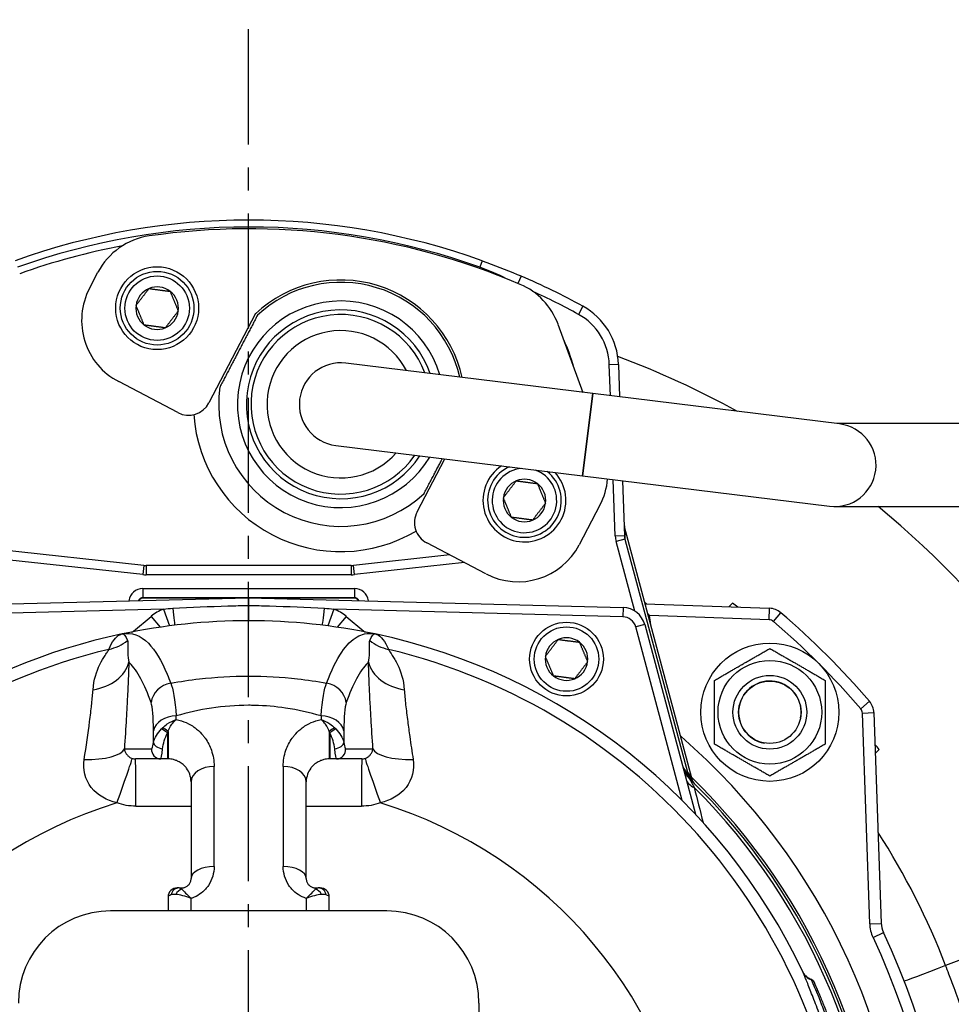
# Model space of a CAD drawing. Header units: millimetres. Extents: x -309 to 8091, y -6405 to -465.
# Tile 41 of 57: x 2870 to 3072, y -2537 to -2324. Entities that reach past the tile are written whole.
import ezdxf

# ---------------------------------------------------------------- set-up
doc = ezdxf.new("R2010")
doc.units = ezdxf.units.MM
doc.header["$LTSCALE"] = 20
doc.linetypes.add('MITTE', pattern=[2, 1.25, -0.25, 0.25, -0.25])
doc.layers.add('02-LINIE-035', color=2, linetype='CONTINUOUS')
doc.layers.add('05-ACHSE', color=1, linetype='MITTE')

msp = doc.modelspace()

# ---------------------------------------------------------------- linework, layer by layer
at = {"layer": '02-LINIE-035'}
for p, q in [((2969.9, -2377.44), (2969.81, -2377.69)), ((2970.41, -2376.03), (2969.9, -2377.44)), ((2885.14, -2382.02), (2886.98, -2378.51)), ((2978.83, -2379.34), (2978.15, -2380.93)), ((2992.24, -2385.91), (2991.27, -2387.66)), ((2921.21, -2387.5), (2911.07, -2406.88)), ((2986.84, -2389.8), (2992.23, -2404.6)), ((2994.38, -2404.86), (2940.79, -2398.26)), ((2999.98, -2398.51), (2997.98, -2398.58)), ((2998.21, -2405.33), (2997.98, -2398.58)), ((2999.98, -2398.51), (3000.22, -2405.58)), ((2904.32, -2408.99), (2891.47, -2402.27)), ((2994.38, -2404.86), (2992.18, -2422.73)), ((2992.18, -2422.73), (2994.38, -2404.86)), ((3047.98, -2411.46), (2994.38, -2404.86)), ((3100.88, -2411.39), (3047.43, -2411.39)), ((2938.59, -2416.13), (2992.18, -2422.73)), ((2956.25, -2430.54), (2962.27, -2419.04)), ((2992.18, -2422.73), (3045.78, -2429.33)), ((2999.28, -2435.82), (2998.85, -2423.55)), ((3000.86, -2423.79), (3001.28, -2435.75)), ((2995.94, -2429.1), (2991.45, -2437.68)), ((3046.88, -2429.39), (3100.88, -2429.39)), ((3016.12, -2489.13), (3001.28, -2433.76)), ((3001.29, -2433.77), (3001.38, -2436.44)), ((3016.12, -2489.13), (3001.29, -2433.77)), ((2971.21, -2444.01), (2958.36, -2437.29)), ((3001.28, -2435.75), (2999.28, -2435.82)), ((3001.38, -2436.44), (2999.45, -2436.95)), ((3003.51, -2452.1), (2999.45, -2436.95)), ((3001.38, -2436.44), (3014.94, -2487.04)), ((2896.92, -2442.16), (2858.3, -2437.96)), ((2896.7, -2444.15), (2858.09, -2439.95)), ((2963.34, -2439.89), (2942.46, -2442.16)), ((2966.52, -2441.56), (2942.68, -2444.15)), ((2896.92, -2442.16), (2896.7, -2444.15)), ((2941.92, -2442.19), (2897.46, -2442.19)), ((2897.46, -2442.19), (2897.46, -2444.19)), ((2941.92, -2442.19), (2941.92, -2444.19)), ((2942.68, -2444.15), (2942.46, -2442.16)), ((2941.92, -2444.19), (2897.46, -2444.19)), ((2896.69, -2447.19), (2942.69, -2447.19)), ((2896.69, -2447.19), (2896.69, -2449.19)), ((2942.69, -2447.19), (2942.69, -2449.19)), ((2838.42, -2451.32), (2919.69, -2449.19)), ((2942.69, -2449.19), (2896.69, -2449.19)), ((2896.69, -2449.19), (2896.77, -2449.27)), ((2916.69, -2449.27), (2896.77, -2449.27)), ((2919.69, -2449.19), (3000.96, -2451.32)), ((2919.69, -2449.19), (2919.69, -2450.86)), ((2942.61, -2449.27), (2922.69, -2449.27)), ((2942.61, -2449.27), (2942.69, -2449.19)), ((2901.17, -2451.68), (2838.47, -2453.32)), ((2901.17, -2451.68), (2902.5, -2455.31)), ((2919.69, -2450.86), (2919.69, -2454.19)), ((2938.21, -2451.68), (2936.88, -2455.31)), ((3000.91, -2453.32), (2938.21, -2451.68)), ((3000.96, -2451.32), (3000.91, -2453.32)), ((3005.78, -2450.53), (3032.75, -2451.48)), ((3024.71, -2450.35), (3023.9, -2451.17)), ((3032.67, -2453.97), (3032.75, -2451.48)), ((2894.67, -2456.44), (2898.49, -2453.23)), ((2898.49, -2453.23), (2900.47, -2455.59)), ((2919.69, -2454.17), (2919.69, -2454.17)), ((2940.89, -2453.23), (2938.91, -2455.59)), ((2940.89, -2453.23), (2944.71, -2456.44)), ((3006.72, -2453.07), (3006.47, -2453.12)), ((3032.67, -2453.97), (3006.72, -2453.07)), ((3033.59, -2454.33), (3035.22, -2452.44)), ((2894.67, -2456.44), (2894.76, -2456.55)), ((2944.71, -2456.44), (2944.62, -2456.55)), ((3005.66, -2455.03), (3003.72, -2455.54)), ((3013.82, -2493.24), (3003.72, -2455.54)), ((3005.66, -2455.03), (3016.69, -2496.2)), ((3006.94, -2454.88), (3006.95, -2454.88)), ((3006.95, -2454.88), (3006.95, -2454.9)), ((2894.28, -2457.01), (2894.28, -2457.01)), ((2895.41, -2457.33), (2895.41, -2457.33)), ((2943.99, -2457.3), (2943.99, -2457.3)), ((2945.09, -2457.01), (2945.09, -2457.01)), ((3052.55, -2473.29), (3054.45, -2471.66)), ((3052.91, -2474.22), (3055.41, -2474.13)), ((3054.51, -2519.98), (3052.91, -2474.22)), ((3055.41, -2474.13), (3057.01, -2519.89)), ((2902.04, -2478.54), (2902.04, -2484.19)), ((2902.19, -2478.23), (2902.19, -2484.19)), ((2929.43, -2479.29), (2929.43, -2479.29)), ((2937.19, -2478.23), (2937.19, -2484.19)), ((2937.34, -2478.54), (2937.34, -2484.19)), ((2910.84, -2480.62), (2910.84, -2480.62)), ((2927.94, -2481.88), (2927.94, -2481.88)), ((2928.54, -2480.62), (2928.54, -2480.62)), ((3055.72, -2482.99), (3056.53, -2482.17)), ((2900.61, -2484.19), (2895.13, -2484.19)), ((2902.04, -2484.19), (2900.61, -2484.19)), ((2902.19, -2484.19), (2902.04, -2484.19)), ((2937.34, -2484.19), (2937.19, -2484.19)), ((2938.76, -2484.19), (2937.34, -2484.19)), ((2944.25, -2484.19), (2938.76, -2484.19)), ((2912.19, -2507.54), (2912.19, -2485.81)), ((2927.19, -2485.81), (2927.19, -2507.54)), ((3014.94, -2487.04), (3014.7, -2487.11)), ((2907.19, -2489.19), (2907.19, -2510.19)), ((2932.19, -2510.19), (2932.19, -2489.19)), ((3015.68, -2488.75), (3015.68, -2488.75)), ((3016.14, -2489.19), (3016.14, -2489.19)), ((3016.14, -2489.19), (3016.14, -2489.19)), ((3115.76, -2511.88), (3070.99, -2529.04)), ((2902.19, -2514.19), (2902.19, -2517.19)), ((2904.58, -2512.19), (2904.19, -2512.19)), ((2904.58, -2512.19), (2905.19, -2512.19)), ((2905.19, -2512.46), (2905.19, -2512.19)), ((2934.19, -2512.19), (2934.8, -2512.19)), ((2934.19, -2512.46), (2934.19, -2512.19)), ((2935.19, -2512.19), (2934.8, -2512.19)), ((2937.19, -2517.19), (2937.19, -2514.19)), ((2907.19, -2517.19), (2907.19, -2514.47)), ((2932.19, -2514.47), (2932.19, -2517.19)), ((2949.69, -2517.19), (2889.69, -2517.19)), ((3054.51, -2519.98), (3057.01, -2519.89)), ((3055.23, -2522.93), (3057.48, -2521.86)), ((2969.69, -2537.19), (2969.69, -2805.19))]:
    msp.add_line(p, q, dxfattribs=at)
for centre, radius in [((2899.82, -2386.32), 9), ((2899.82, -2386.32), 8), ((2899.82, -2386.32), 7), ((2988.69, -2462.51), 8), ((2988.69, -2462.51), 7), ((3032.83, -2474.06), 15), ((3032.83, -2474.06), 11.25), ((3032.83, -2474.06), 8), ((3032.83, -2474.06), 8), ((3032.83, -2474.06), 6.77)]:
    msp.add_circle(centre, radius, dxfattribs=at)
for centre, radius, start, end in [((2919.69, -2517.19), 150, 70.2372, 109.7628), ((2919.69, -2517.19), 148.5, 70.2372, 109.7628), ((2900.27, -2385.47), 15, 98.2712, 152.3657), ((2919.69, -2519.07), 150, 66.8569, 98.2712), ((2919.69, -2517.19), 147, 100.7438, 109.7628), ((2919.69, -2517.19), 150, 61.0746, 66.7807), ((2899.82, -2386.32), 4.62, 52.4483, 112.4483), ((2939.69, -2407.19), 27, 12.4504, 133.1775), ((2939.69, -2407.19), 26.5, 12.8331, 132.9956), ((2972.75, -2394.93), 15, 20, 66.8569), ((2898.43, -2388.98), 15, 152.3657, 242.3657), ((2899.82, -2386.32), 4.62, 112.4483, 172.4483), ((2899.82, -2386.32), 4.62, 352.4483, 52.4483), ((2919.69, -2517.19), 148, 61.0746, 65.3627), ((2899.82, -2386.32), 4.62, 172.4483, 232.4483), ((2939.69, -2407.19), 22.44, 16.6194, 329.339), ((2984.99, -2399.03), 15, 2, 61.0746), ((2899.82, -2386.32), 4.62, 292.4483, 352.4483), ((2939.69, -2407.19), 20.5, 19.0208, 326.9375), ((2939.69, -2407.19), 19.5, 20.4656, 325.4928), ((2984.99, -2399.03), 13, 2, 61.0746), ((2899.82, -2386.32), 4.62, 232.4483, 292.4483), ((2939.69, -2407.19), 16, 27.208, 318.7503), ((2959.25, -2407.08), 32, 14.2901, 25.7099), ((2939.69, -2407.19), 9, 82.9792, 262.9792), ((2939.69, -2407.19), 9, 82.9792, 262.9792), ((2930.04, -2583.04), 198.88, 61.215, 69.4608), ((2939.69, -2407.19), 26.5, 171.7357, 312.9956), ((2906.64, -2404.56), 5, 242.3657, 332.3657), ((2939.69, -2407.19), 32, 184.0161, 300.7153), ((3046.88, -2420.39), 9, 262.9792, 82.9792), ((3046.88, -2420.39), 9, 262.9792, 82.9792), ((2979.56, -2428.07), 9, 123.4876, 42.4708), ((2979.56, -2428.07), 8, 114.1808, 51.7776), ((2979.56, -2428.07), 7, 95.1448, 70.8136), ((2979.56, -2428.07), 4.62, 112.4483, 172.4483), ((2979.56, -2428.07), 4.62, 52.4483, 112.4483), ((2979.56, -2428.07), 4.62, 352.4483, 52.4483), ((2982.66, -2422.15), 15, 332.3657, 355.2335), ((2979.56, -2428.07), 4.62, 172.4483, 232.4483), ((2979.56, -2428.07), 4.62, 292.4483, 352.4483), ((2960.68, -2432.86), 5, 152.3657, 242.3657), ((2930.04, -2583.04), 198.88, 20.9631, 50.582), ((2979.56, -2428.07), 4.62, 232.4483, 292.4483), ((2978.17, -2430.72), 15, 242.3657, 332.3657), ((2897.46, -2437.19), 5, 263.7858, 270), ((2941.92, -2437.19), 5, 270, 276.2142), ((2897.46, -2437.19), 7, 263.7858, 270), ((2941.92, -2437.19), 7, 270, 276.2142), ((2904.28, -2460.12), 9, 110.2169, 130), ((2935.1, -2460.12), 9, 50, 69.7831), ((3000.83, -2456.32), 5, 15, 88.5), ((2919.69, -2587.19), 172.5, 52.0144, 52.4947), ((3032.61, -2455.47), 4, 49.3932, 88), ((2919.69, -2587.19), 133, 78.0776, 101.9224), ((3000.83, -2456.32), 3, 15, 88.5), ((2996.95, -2455.23), 10, 2, 12.4775), ((3032.61, -2455.47), 1.5, 49.3932, 88), ((2919.69, -2587.19), 175, 40.6068, 49.3932), ((2919.69, -2587.19), 177.5, 40.6068, 49.3932), ((2894.02, -2455.67), 1, 281.0422, 310), ((2945.36, -2455.67), 1, 230, 258.9578), ((2919.69, -2587.19), 133, 101.9224, 144.7955), ((2919.69, -2587.19), 133, 25.2045, 78.0776), ((2988.69, -2462.51), 4.62, 112.6173, 172.6173), ((2988.69, -2462.51), 4.62, 52.6173, 112.6173), ((2919.69, -2587.19), 130.37, 103.4591, 247.448), ((2919.69, -2587.19), 130.37, 292.552, 76.5409), ((2988.69, -2462.51), 4.62, 352.6173, 52.6173), ((2988.69, -2462.51), 4.62, 172.6173, 232.6173), ((2988.69, -2462.51), 4.62, 292.6173, 352.6173), ((2919.69, -2587.19), 124.09, 78.7629, 78.7633), ((2988.69, -2462.51), 4.62, 232.6173, 292.6173), ((3032.83, -2474.06), 6.79, 350, 260), ((2919.69, -2587.18), 120.99, 102.5185939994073, 102.5186286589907), ((2919.69, -2587.19), 120, 100.6703, 100.6708), ((2919.69, -2587.19), 120, 97.9969, 97.9973), ((2919.69, -2587.19), 120, 82.0027, 82.0031), ((2919.67, -2587.28), 121.09, 77.48136873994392, 77.48140508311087), ((2918.74, -2582.03), 112.75, 100.4799388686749, 100.4799462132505), ((2919.69, -2587.19), 118, 97.9174, 97.9188), ((2919.69, -2587.19), 118, 82.0812, 82.0825), ((2919.66, -2587.1), 119.9, 106.4870867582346, 106.4871416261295), ((2919.64, -2587.35), 120.17, 73.51391763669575, 73.51394776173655), ((3051.41, -2474.27), 1.5, 2, 40.6068), ((3051.41, -2474.27), 4, 2, 40.6068), ((2919.71, -2587.25), 118.06, 106.9003, 106.9004), ((2919.7, -2587.15), 117.96, 73.10179700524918, 73.10184596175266), ((2919.69, -2587.19), 143, 310.9811, 49.0189), ((2919.69, -2587.19), 172.5, 37.5053, 37.9856), ((3018.82, -2484.82), 5, 195, 225.9232), ((2914.86, -2588.49), 142.5, 45.246, 45.3887), ((2919.69, -2587.19), 137.5, 314.0768, 45.9232), ((2919.69, -2587.19), 138, 314.1915, 45.8085), ((2919.69, -2587.19), 136.85, 314.9689, 45.0311), ((2919.69, -2587.19), 97.73, 107.0054, 239.2299), ((2919.69, -2587.19), 97.73, 300.7701, 72.9946), ((2904.19, -2514.19), 2, 90, 180), ((2935.19, -2514.19), 2, 0, 90), ((2889.69, -2537.19), 20, 90, 180), ((2949.69, -2537.19), 20, 0, 90), ((3062, -2519.71), 7.5, 182, 205.3683), ((3062, -2519.71), 5, 182, 205.3683), ((2919.69, -2587.19), 152.5, 334.6317, 25.3683), ((2919.69, -2587.19), 150, 334.6317, 25.3683)]:
    msp.add_arc(centre, radius, start, end, dxfattribs=at)
for centre, major_axis, ratio, start_param, end_param in [((3004.18, -2432.99), (-3, -0.1), 0.993293, 0, 0.228372), ((3004.27, -2435.64), (-0.18, 5.03), 0.993293, 1.570796, 1.799169), ((3004.27, -2435.64), (-0.11, 3.05), 0.984518, 1.570796, 1.799169), ((2896.69, -2450.19), (2.12, -2.12), 0.999315, 2.356537, 3.820523), ((2942.69, -2450.19), (2.12, 2.12), 0.999315, 5.604255, 7.068241), ((2896.69, -2450.19), (0.71, -0.71), 0.996585, 2.356537, 3.54639), ((2896.77, -2450.27), (0.708, -0.708), 0.999315, 2.356537, 3.454734), ((2942.61, -2450.27), (0.708, 0.708), 0.999315, 5.970044, 7.068241), ((2942.69, -2450.19), (0.71, 0.71), 0.996585, 5.878388, 7.068241), ((2903.19, -2451.19), (0.48, -3.97), 0.006873, 4.784759, 6.283185), ((2936.19, -2451.19), (-0.48, -3.97), 0.006873, 0, 1.498426), ((2887.05, -2450.81), (-9.3, 3.69), 0.979433, 2.173457, 2.62901), ((2952.33, -2450.81), (9.3, 3.69), 0.979433, 3.654175, 4.109728), ((2883.8, -2461.84), (10, -0.12), 0.748421, 4.933077, 6.124919), ((2955.58, -2461.84), (-10, -0.12), 0.748421, 0.158266, 1.350108), ((2903.44, -2472.57), (4.7, 1.69), 0.974274, 1.371163, 2.659292), ((2935.94, -2472.57), (4.7, -1.69), 0.974274, 0.4823, 1.77043), ((2903.97, -2478.61), (-5, -0.04), 0.748861, 4.706775, 6.124799), ((2901.94, -2587.18), (-1.04, -149.99), 0.012561, 2.409492, 2.417229), ((2937.44, -2587.18), (-1.04, 149.99), 0.012561, 0.724364, 0.732101), ((2935.41, -2478.61), (5, -0.04), 0.748861, 0.158387, 1.57641), ((2903.6, -2479.9), (4.25, 3.89), 0.62067, 1.615698, 1.676513), ((2902.04, -2478.8), (-1.59, 1.21), 0.104378, 4.791572, 5.734225), ((2902.19, -2478.61), (-1.56, 1.26), 0.151736, 4.8343, 5.699416), ((2937.19, -2478.61), (1.56, 1.26), 0.151736, 0.58377, 1.448885), ((2937.34, -2478.8), (1.59, 1.21), 0.104378, 0.54896, 1.491613), ((2935.78, -2479.9), (4.25, -3.89), 0.62067, 1.465079, 1.525895), ((2897.44, -2588.18), (0.77, 147.76), 0.01024, 5.52742, 5.553436), ((2901.69, -2479.37), (0, -2), 0.004144, 4.714901, 4.714944), ((2903.75, -2480.02), (2.14, 5.36), 0.373031, 1.381084, 1.441958), ((2935.63, -2480.02), (-2.14, 5.36), 0.373031, 4.841227, 4.902101), ((2937.69, -2479.37), (0, -2), 0.004144, 1.568242, 1.568284), ((2941.94, -2588.18), (0.77, -147.76), 0.01024, 3.871342, 3.897358), ((2882.82, -2480.98), (9.98, -0.65), 0.329595, 4.850715, 6.172243), ((2900.61, -2482.19), (0, -2), 0.994463, 4.609562, 6.283185), ((2901.02, -2480.86), (-1.97, 0.35), 0.552034, 0.125692, 1.659702), ((2938.36, -2480.86), (1.97, 0.35), 0.552034, 4.623483, 6.157494), ((2938.76, -2482.19), (0, -2), 0.994463, 0, 1.673623), ((2956.56, -2480.98), (-9.98, -0.65), 0.329595, 0.110942, 1.43247), ((2891.03, -2493.48), (3.37, 9.42), 0.015644, 4.691397, 6.247549), ((2895.13, -2494.19), (0, 10), 0.006687, 4.687077, 6.283185), ((2944.25, -2494.19), (0, 10), 0.006687, 0, 1.596108), ((2948.35, -2493.48), (-3.37, 9.42), 0.015644, 0.035637, 1.591788), ((2912.19, -2489.19), (-5, 0), 0.675862, 4.712389, 6.283185), ((2927.19, -2489.19), (5, 0), 0.675862, 0, 1.570796), ((3019.48, -2487.3), (-4.83, -1.29), 0.661971, 0, 0.717845), ((3016.39, -2486.65), (-1.39, -1.44), 0.685613, 5.561339, 6.020176), ((3018.82, -2486.31), (-2.26, 3.83), 0.876884, 1.264014, 1.8641), ((3020.02, -2486), (-3.52, -3.55), 0.998651, 5.754706, 6.283185), ((2919.69, -2131.01), (-3635.31, 0), 0.099977, 1.564058, 1.567358), ((2919.69, -2131.01), (-3635.31, 0), 0.099977, 1.574235, 1.577535), ((2912.19, -2510.19), (-5, 0), 0.531034, 4.712389, 6.283185), ((2927.19, -2510.19), (5, 0), 0.531034, 0, 1.570796), ((2904.58, -2514.19), (0, 2), 0.898656, 0, 1.323775), ((2905.19, -2514.36), (-0.8, -1.83), 0.76049, 3.664735, 4.642436), ((2934.19, -2514.36), (0.8, -1.83), 0.76049, 1.64075, 2.618451), ((2934.8, -2514.19), (0, 2), 0.898656, 4.95941, 6.283185), ((3071.37, -2528.89), (-9.33, -3.59), 0.000045, 4.75351, 6.283185), ((3042.74, -2529.28), (-2.71, -1.28), 0.986251, 0, 0.81922)]:
    msp.add_ellipse(centre, major_axis=major_axis, ratio=ratio, start_param=start_param, end_param=end_param, dxfattribs=at)
for points in [[(2975.52, -2379.84), (2973.7, -2378.93), (2971.82, -2378.13), (2969.9, -2377.44)], [(3001.28, -2433.76), (3001.28, -2433.76), (3001.28, -2433.76), (3001.28, -2433.76)], [(2901.17, -2451.68), (2901.84, -2451.58), (2902.52, -2451.52), (2903.2, -2451.48)], [(2936.18, -2451.48), (2936.86, -2451.52), (2937.54, -2451.58), (2938.21, -2451.68)], [(3006.16, -2450.55), (3006, -2450.45), (3005.85, -2450.35), (3005.69, -2450.26)], [(2892.21, -2457.06), (2892.59, -2456.98), (2892.95, -2457.47), (2893.38, -2458.49)], [(2946, -2458.49), (2946.42, -2457.47), (2946.79, -2456.98), (2947.17, -2457.06)], [(2902.76, -2467.74), (2903.28, -2468.85), (2903.66, -2471.33), (2903.97, -2474.86)], [(2935.41, -2474.86), (2935.72, -2471.33), (2936.1, -2468.85), (2936.62, -2467.74)], [(2899.03, -2478.05), (2899.01, -2475.05), (2898.85, -2472.91), (2898.51, -2471.94)], [(2940.87, -2471.94), (2940.53, -2472.91), (2940.37, -2475.05), (2940.35, -2478.05)], [(2900.61, -2484.19), (2900.71, -2484.19), (2900.86, -2483.35), (2901, -2481.98)], [(2938.76, -2484.19), (2938.67, -2484.19), (2938.52, -2483.35), (2938.38, -2481.98)], [(2894.4, -2484.07), (2894.64, -2484.15), (2894.88, -2484.19), (2895.13, -2484.19)], [(2944.25, -2484.19), (2944.5, -2484.19), (2944.75, -2484.15), (2944.98, -2484.07)], [(3013.92, -2485.85), (3014.19, -2486.29), (3014.45, -2486.71), (3014.7, -2487.11)], [(3015.19, -2487.29), (3015.23, -2487.33), (3015.32, -2487.61), (3015.46, -2488.04)], [(3016.4, -2490.37), (3017.04, -2492.86), (3017.68, -2495.4), (3018.34, -2497.99)], [(2895.19, -2494.45), (2893.79, -2494.45), (2892.43, -2494.21), (2891.11, -2493.73)], [(2948.27, -2493.73), (2946.95, -2494.21), (2945.59, -2494.45), (2944.19, -2494.45)], [(3070.99, -2529.04), (3067.12, -2518.96), (3062.19, -2509.27), (3056.34, -2500.16)], [(2902.83, -2513.7), (2902.41, -2513.85), (2902.19, -2514.02), (2902.19, -2514.19)], [(2903.86, -2513.62), (2903.46, -2513.58), (2903.11, -2513.61), (2902.83, -2513.7)], [(2907.19, -2514.47), (2905.97, -2514.01), (2904.77, -2513.7), (2903.86, -2513.62)], [(2904.58, -2512.19), (2904.74, -2512.19), (2904.95, -2512.29), (2905.19, -2512.46)], [(2905.19, -2512.46), (2905.57, -2512.87), (2906.32, -2513.63), (2907.19, -2514.47)], [(2932.19, -2514.47), (2933.06, -2513.63), (2933.81, -2512.87), (2934.19, -2512.46)], [(2935.52, -2513.62), (2934.61, -2513.7), (2933.41, -2514.01), (2932.19, -2514.47)], [(2934.19, -2512.46), (2934.43, -2512.29), (2934.64, -2512.19), (2934.8, -2512.19)], [(2936.55, -2513.7), (2936.27, -2513.61), (2935.92, -2513.58), (2935.52, -2513.62)], [(2937.19, -2514.19), (2937.19, -2514.02), (2936.97, -2513.85), (2936.55, -2513.7)], [(3041.75, -2531.98), (3041.75, -2531.98), (3041.75, -2531.98), (3041.75, -2531.98)], [(3042.43, -2532.67), (3042.51, -2532.87), (3042.69, -2533.28), (3042.96, -2533.88)]]:
    msp.add_open_spline(points, degree=3, dxfattribs=at)
for points, knots in [([(2970.41, -2376.03), (2972.95, -2376.94), (2975.47, -2377.93), (2977.97, -2378.98), (2978.25, -2379.1), (2978.54, -2379.22), (2978.83, -2379.34)], [0, 0, 0, 0, 0.896485, 0.896485, 0.896485, 1, 1, 1, 1]), ([(3001.18, -2433.09), (3001.19, -2433.2), (3001.2, -2433.31), (3001.23, -2433.54), (3001.25, -2433.65), (3001.28, -2433.76)], [0, 0, 0, 0, 0.03423719, 0.03423719, 0.06803143, 0.06803143, 0.06803143, 0.06803143]), ([(3001.29, -2433.77), (3001.28, -2433.76), (3001.28, -2433.76), (3001.28, -2433.76), (3001.28, -2433.76), (3001.28, -2433.76)], [0, 0, 0, 0, 0.0004882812, 0.0004882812, 0.0007730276, 0.0007730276, 0.0007730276, 0.0007730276]), ([(2903.2, -2451.48), (2907.19, -2451.25), (2911.19, -2451.08), (2915.19, -2450.96), (2916.69, -2450.92), (2918.19, -2450.89), (2919.69, -2450.86)], [0, 0, 0, 0, 0.727137, 0.727137, 0.727137, 1, 1, 1, 1]), ([(2919.69, -2450.86), (2921.19, -2450.89), (2922.69, -2450.92), (2924.19, -2450.96), (2928.19, -2451.08), (2932.19, -2451.25), (2936.18, -2451.48)], [0, 0, 0, 0, 0.272863, 0.272863, 0.272863, 1, 1, 1, 1]), ([(3006.35, -2452.67), (3006.42, -2452.73), (3006.49, -2452.8), (3006.56, -2452.87), (3006.62, -2452.94), (3006.67, -2453), (3006.72, -2453.07)], [0.94892857, 0.94892857, 0.94892857, 0.94892857, 0.97683477, 0.97683477, 0.97683477, 1, 1, 1, 1]), ([(2889.35, -2460.4), (2889.68, -2459.55), (2890.05, -2458.85), (2890.47, -2458.31), (2890.86, -2457.8), (2891.28, -2457.44), (2891.72, -2457.23), (2891.88, -2457.15), (2892.05, -2457.1), (2892.21, -2457.06)], [0, 0, 0, 0, 0.4321887, 0.4321887, 0.4321887, 0.8458026, 0.8458026, 0.8458026, 1, 1, 1, 1]), ([(2892.21, -2457.06), (2894.28, -2456.63), (2896.19, -2457.32), (2897.94, -2459.08), (2899.41, -2460.57), (2900.75, -2462.82), (2902, -2465.81), (2902.26, -2466.42), (2902.51, -2467.07), (2902.76, -2467.74)], [0, 0, 0, 0, 0.497038, 0.497038, 0.497038, 0.91486, 0.91486, 0.91486, 1, 1, 1, 1]), ([(2893.38, -2458.49), (2893.46, -2458.67), (2893.47, -2458.92), (2893.47, -2459.23), (2893.47, -2459.53), (2893.46, -2459.88), (2893.45, -2460.29), (2893.44, -2461.06), (2893.46, -2462.01), (2893.66, -2463.14)], [0, 0, 0, 0, 0.265918, 0.265918, 0.265918, 0.519268, 0.519268, 0.519268, 1, 1, 1, 1]), ([(2936.62, -2467.74), (2937.63, -2464.98), (2938.72, -2462.74), (2939.88, -2461.02), (2940.93, -2459.46), (2942.06, -2458.35), (2943.25, -2457.68), (2943.76, -2457.39), (2944.3, -2457.18), (2944.84, -2457.06), (2945.59, -2456.89), (2946.37, -2456.89), (2947.17, -2457.06)], [0, 0, 0, 0, 0.349626, 0.349626, 0.349626, 0.668314, 0.668314, 0.668314, 0.80729, 0.80729, 0.80729, 1, 1, 1, 1]), ([(2945.72, -2463.14), (2945.92, -2462.01), (2945.94, -2461.06), (2945.93, -2460.29), (2945.92, -2459.88), (2945.91, -2459.53), (2945.91, -2459.23), (2945.91, -2459.08), (2945.91, -2458.94), (2945.92, -2458.82), (2945.94, -2458.69), (2945.96, -2458.58), (2946, -2458.49)], [0, 0, 0, 0, 0.481674, 0.481674, 0.481674, 0.73493, 0.73493, 0.73493, 0.86684, 0.86684, 0.86684, 1, 1, 1, 1]), ([(2947.17, -2457.06), (2947.63, -2457.16), (2948.09, -2457.43), (2948.52, -2457.86), (2948.97, -2458.31), (2949.39, -2458.94), (2949.76, -2459.75), (2949.85, -2459.95), (2949.94, -2460.17), (2950.03, -2460.4)], [0, 0, 0, 0, 0.4330124, 0.4330124, 0.4330124, 0.8836623, 0.8836623, 0.8836623, 1, 1, 1, 1]), ([(2885.9, -2469.17), (2886.05, -2467.02), (2886.66, -2465.2), (2887.39, -2463.69), (2887.75, -2462.94), (2888.16, -2462.27), (2888.53, -2461.71), (2888.73, -2461.39), (2888.93, -2461.1), (2889.08, -2460.86), (2889.19, -2460.69), (2889.28, -2460.53), (2889.35, -2460.4)], [0, 0, 0, 0, 0.5, 0.5, 0.5, 0.751514, 0.751514, 0.751514, 0.895882, 0.895882, 0.895882, 1, 1, 1, 1]), ([(2950.03, -2460.4), (2950.19, -2460.71), (2950.5, -2461.16), (2950.86, -2461.71), (2951.03, -2461.98), (2951.21, -2462.28), (2951.4, -2462.6), (2951.6, -2462.94), (2951.8, -2463.3), (2951.99, -2463.69), (2952.72, -2465.19), (2953.33, -2467.02), (2953.48, -2469.17)], [0, 0, 0, 0, 0.248443, 0.248443, 0.248443, 0.371015, 0.371015, 0.371015, 0.499544, 0.499544, 0.499544, 1, 1, 1, 1]), ([(2893.66, -2463.14), (2893.64, -2464.43), (2893.6, -2465.81), (2893.54, -2467.27), (2893.52, -2467.75), (2893.5, -2468.25), (2893.48, -2468.74), (2893.47, -2468.97), (2893.46, -2469.19), (2893.45, -2469.42)], [0, 0, 0, 0, 0.677989, 0.677989, 0.677989, 0.90028, 0.90028, 0.90028, 1, 1, 1, 1]), ([(2898.51, -2471.94), (2897.1, -2467.95), (2895.55, -2465.11), (2893.84, -2463.33), (2893.78, -2463.27), (2893.72, -2463.21), (2893.66, -2463.14)], [0, 0, 0, 0, 0.965203, 0.965203, 0.965203, 1, 1, 1, 1]), ([(2945.72, -2463.14), (2945.66, -2463.21), (2945.6, -2463.27), (2945.54, -2463.33), (2943.83, -2465.11), (2942.28, -2467.95), (2940.87, -2471.94)], [0, 0, 0, 0, 0.034797, 0.034797, 0.034797, 1, 1, 1, 1]), ([(2945.93, -2469.42), (2945.91, -2469.02), (2945.9, -2468.63), (2945.88, -2468.24), (2945.86, -2467.92), (2945.85, -2467.59), (2945.84, -2467.28), (2945.78, -2465.82), (2945.74, -2464.43), (2945.72, -2463.14)], [0, 0, 0, 0, 0.174828, 0.174828, 0.174828, 0.322261, 0.322261, 0.322261, 1, 1, 1, 1]), ([(2902.76, -2467.74), (2904.82, -2467.36), (2906.9, -2467.05), (2909.01, -2466.81), (2912.54, -2466.41), (2916.06, -2466.2), (2919.63, -2466.2), (2919.65, -2466.2), (2919.67, -2466.2), (2919.68, -2466.2), (2923.24, -2466.2), (2926.76, -2466.4), (2930.28, -2466.8), (2932.41, -2467.04), (2934.53, -2467.36), (2936.62, -2467.74)], [0.0000004, 0.0000004, 0.0000004, 0.0000004, 0.1862605, 0.1862605, 0.1862605, 0.4985428, 0.4985428, 0.4985428, 0.5, 0.5, 0.5, 0.8111526, 0.8111526, 0.8111526, 0.9999997, 0.9999997, 0.9999997, 0.9999997]), ([(2883.98, -2484.32), (2884.43, -2481.42), (2884.82, -2478.66), (2885.16, -2476.08), (2885.24, -2475.44), (2885.32, -2474.81), (2885.4, -2474.2), (2885.47, -2473.59), (2885.54, -2473), (2885.6, -2472.42), (2885.61, -2472.33), (2885.62, -2472.24), (2885.63, -2472.15), (2885.74, -2471.11), (2885.83, -2470.11), (2885.9, -2469.17)], [0, 0, 0, 0, 0.504061, 0.504061, 0.504061, 0.628889, 0.628889, 0.628889, 0.753092, 0.753092, 0.753092, 0.772384, 0.772384, 0.772384, 1, 1, 1, 1]), ([(2953.48, -2469.17), (2953.56, -2470.19), (2953.65, -2471.28), (2953.77, -2472.42), (2953.84, -2473), (2953.9, -2473.59), (2953.98, -2474.2), (2954.05, -2474.81), (2954.13, -2475.44), (2954.22, -2476.08), (2954.35, -2477.14), (2954.5, -2478.23), (2954.66, -2479.35), (2954.89, -2480.95), (2955.14, -2482.62), (2955.4, -2484.32)], [0, 0, 0, 0, 0.247747, 0.247747, 0.247747, 0.372352, 0.372352, 0.372352, 0.497319, 0.497319, 0.497319, 0.703638, 0.703638, 0.703638, 1, 1, 1, 1]), ([(2893.45, -2469.42), (2893.44, -2469.45), (2893.44, -2469.49), (2893.44, -2469.52), (2893.4, -2470.27), (2893.36, -2471.04), (2893.32, -2471.83), (2893.26, -2473), (2893.19, -2474.2), (2893.12, -2475.43), (2892.99, -2477.53), (2892.86, -2479.72), (2892.71, -2481.99)], [0, 0, 0, 0, 0.009223, 0.009223, 0.009223, 0.207241, 0.207241, 0.207241, 0.5, 0.5, 0.5, 1, 1, 1, 1]), ([(2946.67, -2481.99), (2946.52, -2479.72), (2946.39, -2477.54), (2946.26, -2475.44), (2946.19, -2474.21), (2946.12, -2473.01), (2946.06, -2471.84), (2946.02, -2471.05), (2945.98, -2470.27), (2945.94, -2469.53), (2945.94, -2469.49), (2945.94, -2469.45), (2945.93, -2469.42)], [0, 0, 0, 0, 0.5, 0.5, 0.5, 0.791988, 0.791988, 0.791988, 0.990248, 0.990248, 0.990248, 1, 1, 1, 1]), ([(2935.41, -2474.86), (2932.94, -2474.13), (2930.36, -2473.55), (2927.71, -2473.15), (2925.5, -2472.82), (2923.26, -2472.62), (2920.99, -2472.57), (2920.55, -2472.56), (2920.11, -2472.55), (2919.66, -2472.55), (2919.66, -2472.55), (2919.65, -2472.55), (2919.65, -2472.55), (2916.92, -2472.56), (2914.25, -2472.76), (2911.6, -2473.16), (2908.96, -2473.56), (2906.41, -2474.14), (2903.97, -2474.86)], [0, 0, 0, 0, 0.250151, 0.250151, 0.250151, 0.459302, 0.459302, 0.459302, 0.5, 0.5, 0.5, 0.500476, 0.500476, 0.500476, 0.751079, 0.751079, 0.751079, 1, 1, 1, 1]), ([(2901, -2477.43), (2901.32, -2477.12), (2901.67, -2476.84), (2902.03, -2476.59), (2902.64, -2476.17), (2903.31, -2475.85), (2903.97, -2475.64)], [0, 0, 0, 0, 0.3773337, 0.3773337, 0.3773337, 0.9999323, 0.9999323, 0.9999323, 0.9999323]), ([(2902.19, -2478.23), (2902.34, -2477.83), (2902.52, -2477.44), (2902.72, -2477.1), (2902.92, -2476.77), (2903.14, -2476.47), (2903.37, -2476.21), (2903.47, -2476.1), (2903.58, -2475.99), (2903.68, -2475.89), (2903.73, -2475.84), (2903.78, -2475.8), (2903.83, -2475.75), (2903.85, -2475.73), (2903.88, -2475.71), (2903.9, -2475.69), (2903.91, -2475.68), (2903.93, -2475.67), (2903.94, -2475.66), (2903.94, -2475.66), (2903.95, -2475.65), (2903.96, -2475.65), (2903.96, -2475.65), (2903.96, -2475.64), (2903.96, -2475.64), (2903.97, -2475.64), (2903.97, -2475.64), (2903.97, -2475.64)], [0, 0, 0, 0, 0.372379, 0.372379, 0.372379, 0.720983, 0.720983, 0.720983, 0.867591, 0.867591, 0.867591, 0.935969, 0.935969, 0.935969, 0.968822, 0.968822, 0.968822, 0.98477, 0.98477, 0.98477, 0.992543, 0.992543, 0.992543, 0.995838, 0.995838, 0.995838, 1, 1, 1, 1]), ([(2903.97, -2475.64), (2904.17, -2475.67), (2904.36, -2475.71), (2904.55, -2475.76), (2905.3, -2475.95), (2906, -2476.22), (2906.65, -2476.55), (2907.03, -2476.75), (2907.38, -2476.96), (2907.72, -2477.19), (2907.95, -2477.35), (2908.17, -2477.52), (2908.39, -2477.7), (2908.91, -2478.12), (2909.38, -2478.59), (2909.78, -2479.08), (2909.94, -2479.28), (2910.1, -2479.48), (2910.24, -2479.68), (2910.82, -2480.5), (2911.27, -2481.38), (2911.59, -2482.28), (2911.99, -2483.42), (2912.19, -2484.6), (2912.19, -2485.81)], [0, 0, 0, 0, 0.03379, 0.03379, 0.03379, 0.169557, 0.169557, 0.169557, 0.25, 0.25, 0.25, 0.306466, 0.306466, 0.306466, 0.444259, 0.444259, 0.444259, 0.5, 0.5, 0.5, 0.721826, 0.721826, 0.721826, 1, 1, 1, 1]), ([(2927.19, -2485.81), (2927.19, -2484.6), (2927.39, -2483.42), (2927.79, -2482.28), (2928.11, -2481.38), (2928.56, -2480.5), (2929.14, -2479.68), (2929.28, -2479.48), (2929.44, -2479.28), (2929.6, -2479.08), (2930, -2478.59), (2930.47, -2478.12), (2930.99, -2477.7), (2931.21, -2477.52), (2931.43, -2477.35), (2931.66, -2477.19), (2932, -2476.96), (2932.35, -2476.75), (2932.73, -2476.55), (2933.38, -2476.22), (2934.08, -2475.95), (2934.83, -2475.76), (2935.02, -2475.71), (2935.21, -2475.67), (2935.41, -2475.64)], [0, 0, 0, 0, 0.278174, 0.278174, 0.278174, 0.5, 0.5, 0.5, 0.555741, 0.555741, 0.555741, 0.693534, 0.693534, 0.693534, 0.75, 0.75, 0.75, 0.830443, 0.830443, 0.830443, 0.96621, 0.96621, 0.96621, 1, 1, 1, 1]), ([(2935.41, -2475.64), (2936.07, -2475.85), (2936.74, -2476.17), (2937.34, -2476.59), (2937.71, -2476.84), (2938.06, -2477.12), (2938.38, -2477.43)], [0.0000677, 0.0000677, 0.0000677, 0.0000677, 0.6226663, 0.6226663, 0.6226663, 1, 1, 1, 1]), ([(2937.19, -2478.23), (2937.04, -2477.83), (2936.86, -2477.44), (2936.66, -2477.1), (2936.46, -2476.77), (2936.24, -2476.47), (2936.01, -2476.21), (2935.91, -2476.1), (2935.8, -2475.99), (2935.7, -2475.89), (2935.65, -2475.84), (2935.6, -2475.8), (2935.55, -2475.75), (2935.53, -2475.73), (2935.5, -2475.71), (2935.48, -2475.69), (2935.46, -2475.68), (2935.45, -2475.67), (2935.44, -2475.66), (2935.44, -2475.66), (2935.43, -2475.65), (2935.42, -2475.65), (2935.42, -2475.65), (2935.42, -2475.64), (2935.42, -2475.64), (2935.41, -2475.64), (2935.41, -2475.64), (2935.41, -2475.64)], [0, 0, 0, 0, 0.372379, 0.372379, 0.372379, 0.720983, 0.720983, 0.720983, 0.867591, 0.867591, 0.867591, 0.935969, 0.935969, 0.935969, 0.968822, 0.968822, 0.968822, 0.98477, 0.98477, 0.98477, 0.992543, 0.992543, 0.992543, 0.995838, 0.995838, 0.995838, 1, 1, 1, 1]), ([(2899.04, -2480.65), (2899.14, -2480.14), (2899.36, -2479.6), (2899.67, -2479.08), (2899.96, -2478.59), (2900.33, -2478.12), (2900.75, -2477.68)], [0, 0, 0, 0, 0.517979, 0.517979, 0.517979, 1, 1, 1, 1]), ([(2938.63, -2477.68), (2939.05, -2478.12), (2939.42, -2478.59), (2939.71, -2479.08), (2940.02, -2479.6), (2940.24, -2480.14), (2940.34, -2480.65)], [0, 0, 0, 0, 0.482021, 0.482021, 0.482021, 1, 1, 1, 1]), ([(2901, -2481.98), (2901.06, -2481.43), (2901.19, -2480.84), (2901.38, -2480.23), (2901.56, -2479.66), (2901.79, -2479.09), (2902.04, -2478.54)], [0, 0, 0, 0, 0.517352, 0.517352, 0.517352, 1, 1, 1, 1]), ([(2938.38, -2481.98), (2938.32, -2481.43), (2938.19, -2480.84), (2938, -2480.23), (2937.82, -2479.66), (2937.59, -2479.09), (2937.34, -2478.54)], [0, 0, 0, 0, 0.517352, 0.517352, 0.517352, 1, 1, 1, 1]), ([(2892.71, -2481.99), (2893.33, -2481.99), (2893.95, -2481.99), (2895.93, -2481.99), (2897.28, -2481.99), (2898.64, -2481.99)], [0, 0, 0, 0, 0.315066, 0.315066, 1, 1, 1, 1]), ([(2892.71, -2481.99), (2892.73, -2482.2), (2892.79, -2482.42), (2892.89, -2482.65), (2892.97, -2482.84), (2893.08, -2483.04), (2893.24, -2483.24), (2893.24, -2483.25), (2893.25, -2483.25), (2893.25, -2483.25), (2893.38, -2483.42), (2893.55, -2483.59), (2893.76, -2483.74), (2893.77, -2483.75), (2893.77, -2483.75), (2893.77, -2483.75), (2893.95, -2483.88), (2894.17, -2484), (2894.4, -2484.07)], [0, 0, 0, 0, 0.315553, 0.315553, 0.315553, 0.583864, 0.583864, 0.583864, 0.589444, 0.589444, 0.589444, 0.809999, 0.809999, 0.809999, 0.814148, 0.814148, 0.814148, 1, 1, 1, 1]), ([(2898.64, -2481.99), (2898.67, -2481.99), (2898.71, -2481.93), (2898.76, -2481.82), (2898.81, -2481.7), (2898.86, -2481.53), (2898.91, -2481.32), (2898.95, -2481.13), (2899, -2480.9), (2899.04, -2480.65)], [0, 0, 0, 0, 0.346227, 0.346227, 0.346227, 0.692595, 0.692595, 0.692595, 1, 1, 1, 1]), ([(2940.34, -2480.65), (2940.38, -2480.9), (2940.43, -2481.13), (2940.47, -2481.32), (2940.52, -2481.53), (2940.57, -2481.7), (2940.62, -2481.82), (2940.66, -2481.93), (2940.71, -2481.99), (2940.74, -2481.99)], [0, 0, 0, 0, 0.307405, 0.307405, 0.307405, 0.653773, 0.653773, 0.653773, 1, 1, 1, 1]), ([(2940.74, -2481.99), (2942.1, -2481.99), (2943.45, -2481.99), (2945.42, -2481.99), (2946.05, -2481.99), (2946.67, -2481.99)], [0, 0, 0, 0, 0.684934, 0.684934, 1, 1, 1, 1]), ([(2944.98, -2484.07), (2945.17, -2484.01), (2945.35, -2483.92), (2945.51, -2483.82), (2945.54, -2483.8), (2945.58, -2483.77), (2945.62, -2483.74), (2945.8, -2483.61), (2945.95, -2483.47), (2946.07, -2483.33), (2946.09, -2483.3), (2946.12, -2483.27), (2946.14, -2483.24), (2946.29, -2483.05), (2946.4, -2482.86), (2946.48, -2482.68), (2946.58, -2482.44), (2946.64, -2482.21), (2946.67, -2481.99)], [0, 0, 0, 0, 0.151994, 0.151994, 0.151994, 0.190307, 0.190307, 0.190307, 0.378776, 0.378776, 0.378776, 0.416394, 0.416394, 0.416394, 0.66801, 0.66801, 0.66801, 1, 1, 1, 1]), ([(2891.11, -2493.73), (2888.93, -2493.23), (2886.89, -2492.13), (2885.53, -2490.39), (2884.17, -2488.65), (2883.66, -2486.43), (2883.98, -2484.32)], [0, 0, 0, 0, 0.5, 0.5, 0.5, 1, 1, 1, 1]), ([(2907.19, -2489.19), (2907.19, -2488.6), (2907.09, -2488.04), (2906.89, -2487.49), (2906.73, -2487.05), (2906.51, -2486.62), (2906.21, -2486.22), (2906.14, -2486.12), (2906.06, -2486.03), (2905.99, -2485.94), (2905.79, -2485.71), (2905.56, -2485.48), (2905.29, -2485.27), (2905.15, -2485.16), (2904.99, -2485.05), (2904.82, -2484.94), (2904.7, -2484.86), (2904.56, -2484.79), (2904.42, -2484.72), (2904.21, -2484.61), (2903.98, -2484.52), (2903.72, -2484.43), (2903.61, -2484.4), (2903.49, -2484.36), (2903.37, -2484.33), (2903.01, -2484.25), (2902.61, -2484.19), (2902.19, -2484.19)], [0, 0, 0, 0, 0.279238, 0.279238, 0.279238, 0.5, 0.5, 0.5, 0.552002, 0.552002, 0.552002, 0.681286, 0.681286, 0.681286, 0.75, 0.75, 0.75, 0.800923, 0.800923, 0.800923, 0.875, 0.875, 0.875, 0.906681, 0.906681, 0.906681, 1, 1, 1, 1]), ([(2937.19, -2484.19), (2936.77, -2484.19), (2936.37, -2484.25), (2936.01, -2484.33), (2935.89, -2484.36), (2935.77, -2484.4), (2935.66, -2484.43), (2935.4, -2484.52), (2935.17, -2484.61), (2934.96, -2484.72), (2934.82, -2484.79), (2934.68, -2484.86), (2934.56, -2484.94), (2934.39, -2485.05), (2934.23, -2485.16), (2934.09, -2485.27), (2933.82, -2485.48), (2933.59, -2485.71), (2933.39, -2485.94), (2933.31, -2486.03), (2933.24, -2486.12), (2933.17, -2486.22), (2932.87, -2486.62), (2932.65, -2487.05), (2932.49, -2487.49), (2932.29, -2488.04), (2932.19, -2488.6), (2932.19, -2489.19)], [0, 0, 0, 0, 0.093319, 0.093319, 0.093319, 0.125, 0.125, 0.125, 0.199077, 0.199077, 0.199077, 0.25, 0.25, 0.25, 0.318714, 0.318714, 0.318714, 0.447998, 0.447998, 0.447998, 0.5, 0.5, 0.5, 0.720762, 0.720762, 0.720762, 1, 1, 1, 1]), ([(2955.4, -2484.32), (2955.72, -2486.43), (2955.21, -2488.64), (2953.85, -2490.39), (2952.48, -2492.13), (2950.44, -2493.23), (2948.27, -2493.73)], [0, 0, 0, 0, 0.5, 0.5, 0.5, 1, 1, 1, 1]), ([(3014.7, -2487.11), (3014.89, -2487.5), (3015.11, -2487.87), (3015.36, -2488.23), (3015.49, -2488.42), (3015.63, -2488.61), (3015.78, -2488.79), (3015.93, -2488.97), (3016.09, -2489.14), (3016.25, -2489.31), (3016.26, -2489.31), (3016.26, -2489.31), (3016.26, -2489.32)], [0, 0, 0, 0, 0.481133, 0.481133, 0.481133, 0.737054, 0.737054, 0.737054, 0.994978, 0.994978, 0.994978, 1, 1, 1, 1]), ([(3015.34, -2488.41), (3015.34, -2488.41), (3015.35, -2488.44), (3015.38, -2488.5), (3015.43, -2488.58), (3015.51, -2488.73), (3015.61, -2488.9), (3015.66, -2488.99), (3015.71, -2489.09), (3015.77, -2489.2), (3015.96, -2489.55), (3016.18, -2489.96), (3016.4, -2490.37)], [0, 0, 0, 0, 0.155563, 0.155563, 0.155563, 0.407438, 0.407438, 0.407438, 0.542309, 0.542309, 0.542309, 1, 1, 1, 1]), ([(3015.41, -2487.91), (3015.41, -2487.91), (3015.41, -2487.91), (3015.42, -2487.94), (3015.43, -2487.96), (3015.46, -2488.04), (3015.49, -2488.1), (3015.55, -2488.23), (3015.58, -2488.3), (3015.67, -2488.46), (3015.72, -2488.55), (3015.87, -2488.79), (3015.97, -2488.94), (3016.21, -2489.24), (3016.35, -2489.4), (3016.5, -2489.55)], [0.4540761, 0.4540761, 0.4540761, 0.4540761, 0.4773194, 0.4773194, 0.5044739, 0.5044739, 0.5375505, 0.5375505, 0.5646187, 0.5646187, 0.598696, 0.598696, 0.6532467, 0.6532467, 0.7167742, 0.7167742, 0.7167742, 0.7167742]), ([(2912.19, -2507.54), (2912.19, -2508.97), (2911.78, -2510.41), (2910.94, -2511.67), (2910.76, -2511.94), (2910.55, -2512.2), (2910.33, -2512.45), (2909.58, -2513.3), (2908.58, -2513.98), (2907.43, -2514.39), (2907.35, -2514.42), (2907.27, -2514.44), (2907.19, -2514.47)], [0, 0, 0, 0, 0.5, 0.5, 0.5, 0.607782, 0.607782, 0.607782, 0.97431, 0.97431, 0.97431, 1, 1, 1, 1]), ([(2932.19, -2514.47), (2930.94, -2514.08), (2929.85, -2513.35), (2929.05, -2512.45), (2928.83, -2512.2), (2928.62, -2511.94), (2928.44, -2511.67), (2927.6, -2510.41), (2927.19, -2508.97), (2927.19, -2507.54)], [0, 0, 0, 0, 0.392187, 0.392187, 0.392187, 0.5, 0.5, 0.5, 1, 1, 1, 1]), ([(2905.19, -2512.19), (2905.3, -2512.19), (2905.41, -2512.18), (2905.52, -2512.17), (2905.61, -2512.15), (2905.7, -2512.13), (2905.79, -2512.1), (2906, -2512.03), (2906.18, -2511.94), (2906.32, -2511.84), (2906.45, -2511.75), (2906.57, -2511.65), (2906.66, -2511.55), (2906.69, -2511.51), (2906.72, -2511.48), (2906.75, -2511.44), (2906.9, -2511.26), (2907, -2511.07), (2907.06, -2510.89), (2907.15, -2510.66), (2907.19, -2510.42), (2907.19, -2510.19)], [0, 0, 0, 0, 0.06181, 0.06181, 0.06181, 0.118241, 0.118241, 0.118241, 0.26387, 0.26387, 0.26387, 0.40093, 0.40093, 0.40093, 0.45041, 0.45041, 0.45041, 0.692235, 0.692235, 0.692235, 1, 1, 1, 1]), ([(2932.19, -2510.19), (2932.19, -2510.42), (2932.23, -2510.66), (2932.32, -2510.89), (2932.38, -2511.07), (2932.48, -2511.26), (2932.63, -2511.44), (2932.66, -2511.48), (2932.69, -2511.51), (2932.72, -2511.55), (2932.81, -2511.65), (2932.93, -2511.75), (2933.06, -2511.84), (2933.2, -2511.94), (2933.38, -2512.03), (2933.59, -2512.1), (2933.67, -2512.13), (2933.77, -2512.15), (2933.86, -2512.17), (2933.97, -2512.18), (2934.08, -2512.19), (2934.19, -2512.19)], [0, 0, 0, 0, 0.307765, 0.307765, 0.307765, 0.54959, 0.54959, 0.54959, 0.59907, 0.59907, 0.59907, 0.73613, 0.73613, 0.73613, 0.881759, 0.881759, 0.881759, 0.93819, 0.93819, 0.93819, 1, 1, 1, 1]), ([(3076.35, -2544.01), (3075.77, -2542.24), (3075.16, -2540.47), (3073.98, -2537.1), (3073.4, -2535.5), (3072.45, -2532.9), (3072.08, -2531.9), (3071.46, -2530.28), (3071.23, -2529.66), (3070.99, -2529.04)], [0, 0, 0, 0, 0.565062, 0.565062, 1.074413, 1.074413, 1.392758, 1.392758, 1.591723, 1.591723, 1.591723, 1.591723]), ([(3039.96, -2530.42), (3039.96, -2530.42), (3039.96, -2530.42), (3039.97, -2530.43), (3039.97, -2530.43), (3039.97, -2530.44), (3039.97, -2530.44), (3039.98, -2530.45), (3039.98, -2530.45), (3039.98, -2530.46), (3039.99, -2530.46), (3039.99, -2530.48), (3040, -2530.49), (3040.02, -2530.53), (3040.03, -2530.55), (3040.06, -2530.61), (3040.08, -2530.65), (3040.17, -2530.79), (3040.24, -2530.89), (3040.5, -2531.22), (3040.73, -2531.44), (3041.22, -2531.77), (3041.48, -2531.9), (3041.75, -2531.98)], [0.0045726, 0.0045726, 0.0045726, 0.0045726, 0.0208508, 0.0208508, 0.0286773, 0.0286773, 0.0334107, 0.0334107, 0.0355039, 0.0355039, 0.0376017, 0.0376017, 0.0418465, 0.0418465, 0.050259, 0.050259, 0.0624645, 0.0624645, 0.0991166, 0.0991166, 0.1915907, 0.1915907, 0.2766279, 0.2766279, 0.2766279, 0.2766279]), ([(3048.28, -2553.23), (3048.16, -2552.77), (3047.72, -2551.37), (3047.02, -2549.3), (3047.02, -2549.29), (3047.02, -2549.29), (3047.02, -2549.28), (3046.32, -2547.21), (3045.39, -2544.53), (3044.4, -2541.81), (3043.91, -2540.44), (3043.4, -2539.09), (3042.93, -2537.83), (3042.45, -2536.57), (3041.99, -2535.39), (3041.6, -2534.38), (3041.2, -2533.37), (3040.85, -2532.51), (3040.59, -2531.86), (3040.32, -2531.22), (3040.13, -2530.77), (3040.03, -2530.56)], [0, 0, 0, 0, 0.25, 0.25, 0.25, 0.250548, 0.250548, 0.250548, 0.5, 0.5, 0.5, 0.624936, 0.624936, 0.624936, 0.749856, 0.749856, 0.749856, 0.875355, 0.875355, 0.875355, 1, 1, 1, 1]), ([(3041.75, -2531.98), (3041.75, -2531.98), (3041.76, -2531.99), (3041.76, -2532.01), (3041.77, -2532.02), (3041.79, -2532.06), (3041.81, -2532.11)], [0.95360579, 0.95360579, 0.95360579, 0.95360579, 0.97284902, 0.97284902, 0.97284902, 1, 1, 1, 1]), ([(3041.75, -2531.99), (3041.86, -2532.02), (3041.96, -2532.07), (3042.13, -2532.2), (3042.21, -2532.28), (3042.28, -2532.38), (3042.29, -2532.4), (3042.31, -2532.43), (3042.32, -2532.45), (3042.33, -2532.47), (3042.34, -2532.48), (3042.34, -2532.49), (3042.35, -2532.49), (3042.35, -2532.5), (3042.35, -2532.51), (3042.36, -2532.52), (3042.36, -2532.52), (3042.36, -2532.53), (3042.37, -2532.54), (3042.38, -2532.57), (3042.4, -2532.6), (3042.42, -2532.65), (3042.42, -2532.66), (3042.43, -2532.67)], [0.000072, 0.000072, 0.000072, 0.000072, 0.0324806, 0.0324806, 0.065024, 0.065024, 0.0716007, 0.0716007, 0.0767642, 0.0767642, 0.0815161, 0.0815161, 0.0857119, 0.0857119, 0.0931076, 0.0931076, 0.1111465, 0.1111465, 0.1381779, 0.1381779, 0.2249341, 0.2249341, 0.2412456, 0.2412456, 0.2412456, 0.2412456]), ([(3041.81, -2532.11), (3041.9, -2532.31), (3042.1, -2532.76), (3042.38, -2533.43), (3042.6, -2533.94), (3042.86, -2534.56), (3043.15, -2535.27), (3043.24, -2535.49), (3043.33, -2535.72), (3043.43, -2535.95), (3043.84, -2536.96), (3044.29, -2538.12), (3044.75, -2539.33), (3045.01, -2540.01), (3045.26, -2540.7), (3045.52, -2541.4), (3045.72, -2541.96), (3045.92, -2542.52), (3046.11, -2543.06), (3046.55, -2544.3), (3046.96, -2545.5), (3047.3, -2546.56), (3047.42, -2546.93), (3047.54, -2547.28), (3047.64, -2547.61), (3047.84, -2548.24), (3048.02, -2548.8), (3048.16, -2549.28), (3048.39, -2550), (3048.54, -2550.51), (3048.62, -2550.79), (3048.63, -2550.83), (3048.64, -2550.87), (3048.65, -2550.9)], [0, 0, 0, 0, 0.142587, 0.142587, 0.142587, 0.25, 0.25, 0.25, 0.282557, 0.282557, 0.282557, 0.422443, 0.422443, 0.422443, 0.5, 0.5, 0.5, 0.562018, 0.562018, 0.562018, 0.701955, 0.701955, 0.701955, 0.75, 0.75, 0.75, 0.841232, 0.841232, 0.841232, 0.98061, 0.98061, 0.98061, 1, 1, 1, 1]), ([(3042.74, -2533.39), (3042.8, -2533.53), (3042.87, -2533.69), (3042.98, -2533.94), (3043.01, -2534.02), (3043.05, -2534.1)], [0.2157098, 0.2157098, 0.2157098, 0.2157098, 0.3222289, 0.3222289, 0.3680964, 0.3680964, 0.3680964, 0.3680964]), ([(3042.96, -2533.88), (3043.17, -2534.39), (3043.45, -2535.03), (3044.06, -2536.5), (3044.4, -2537.34), (3045.1, -2539.12), (3045.46, -2540.09), (3046.16, -2542.01), (3046.51, -2542.99), (3046.91, -2544.16), (3046.99, -2544.4), (3047.07, -2544.64)], [0, 0, 0, 0, 0.304718, 0.304718, 0.609585, 0.609585, 0.916768, 0.916768, 1.222801, 1.222801, 1.304393, 1.304393, 1.304393, 1.304393])]:
    msp.add_open_spline(points, degree=3, knots=knots, dxfattribs=at)
for points, weights in [([(2895.24, -2385.71), (2896.65, -2383.88), (2898.06, -2382.05)], [1.21650635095, 1.40470053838, 1.21650635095]), ([(2898.06, -2382.05), (2900.35, -2382.36), (2902.64, -2382.66)], [1.21650635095, 1.40470053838, 1.21650635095]), ([(2902.64, -2382.66), (2903.52, -2384.79), (2904.4, -2386.93)], [1.21650635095, 1.40470053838, 1.21650635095]), ([(2897.01, -2389.98), (2896.13, -2387.85), (2895.24, -2385.71)], [1.21650635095, 1.40470053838, 1.21650635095]), ([(2904.4, -2386.93), (2902.99, -2388.76), (2901.59, -2390.59)], [1.21650635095, 1.40470053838, 1.21650635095]), ([(2921.62, -2387.81), (2917.54, -2395.6), (2913.47, -2403.38)], [1.09087378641, 1.15632621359, 1.09087378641]), ([(2901.59, -2390.59), (2899.3, -2390.29), (2897.01, -2389.98)], [1.21650635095, 1.40470053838, 1.21650635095]), ([(2957.76, -2426.58), (2959.81, -2422.67), (2961.74, -2418.98)], [1.09087378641, 1.12278688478, 1.12357979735]), ([(2974.98, -2427.46), (2976.39, -2425.63), (2977.79, -2423.8)], [1.21650635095, 1.40470053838, 1.21650635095]), ([(2977.79, -2423.8), (2980.08, -2424.1), (2982.37, -2424.4)], [1.21650635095, 1.40470053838, 1.21650635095]), ([(2982.37, -2424.4), (2983.25, -2426.54), (2984.14, -2428.67)], [1.21650635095, 1.40470053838, 1.21650635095]), ([(2976.74, -2431.73), (2975.86, -2429.59), (2974.98, -2427.46)], [1.21650635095, 1.40470053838, 1.21650635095]), ([(2984.14, -2428.67), (2982.73, -2430.5), (2981.32, -2432.33)], [1.21650635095, 1.40470053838, 1.21650635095]), ([(2981.32, -2432.33), (2979.03, -2432.03), (2976.74, -2431.73)], [1.21650635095, 1.40470053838, 1.21650635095]), ([(2984.11, -2461.92), (2985.51, -2460.08), (2986.91, -2458.25)], [1.21650635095, 1.40470053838, 1.21650635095]), ([(2986.91, -2458.25), (2989.2, -2458.55), (2991.49, -2458.84)], [1.21650635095, 1.40470053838, 1.21650635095]), ([(2991.49, -2458.84), (2992.38, -2460.97), (2993.27, -2463.11)], [1.21650635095, 1.40470053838, 1.21650635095]), ([(3020.83, -2467.13), (3026.83, -2463.66), (3032.83, -2460.2)], [1, 1.15470053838, 1]), ([(3032.83, -2460.2), (3038.83, -2463.66), (3044.83, -2467.13)], [1, 1.15470053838, 1]), ([(2985.89, -2466.18), (2985, -2464.05), (2984.11, -2461.92)], [1.21650635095, 1.40470053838, 1.21650635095]), ([(2993.27, -2463.11), (2991.87, -2464.94), (2990.47, -2466.78)], [1.21650635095, 1.40470053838, 1.21650635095]), ([(2990.47, -2466.78), (2988.18, -2466.48), (2985.89, -2466.18)], [1.21650635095, 1.40470053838, 1.21650635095]), ([(3020.83, -2480.98), (3020.83, -2474.06), (3020.83, -2467.13)], [1, 1.15470053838, 1]), ([(3044.83, -2467.13), (3044.83, -2474.06), (3044.83, -2480.98)], [1, 1.15470053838, 1]), ([(3032.83, -2487.91), (3026.83, -2484.45), (3020.83, -2480.98)], [1, 1.15470053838, 1]), ([(3044.83, -2480.98), (3038.83, -2484.45), (3032.83, -2487.91)], [1, 1.15470053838, 1]), ([(3041.81, -2532.11), (3042.24, -2532.24), (3042.41, -2532.65)], [0.953296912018, 0.890904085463, 0.999851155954])]:
    msp.add_rational_spline(points, weights, degree=2, dxfattribs=at)
at = {"layer": '05-ACHSE'}
msp.add_line((2919.69, -3070.75), (2919.69, -2323.67), dxfattribs=at)

doc.saveas('drawing.dxf')
